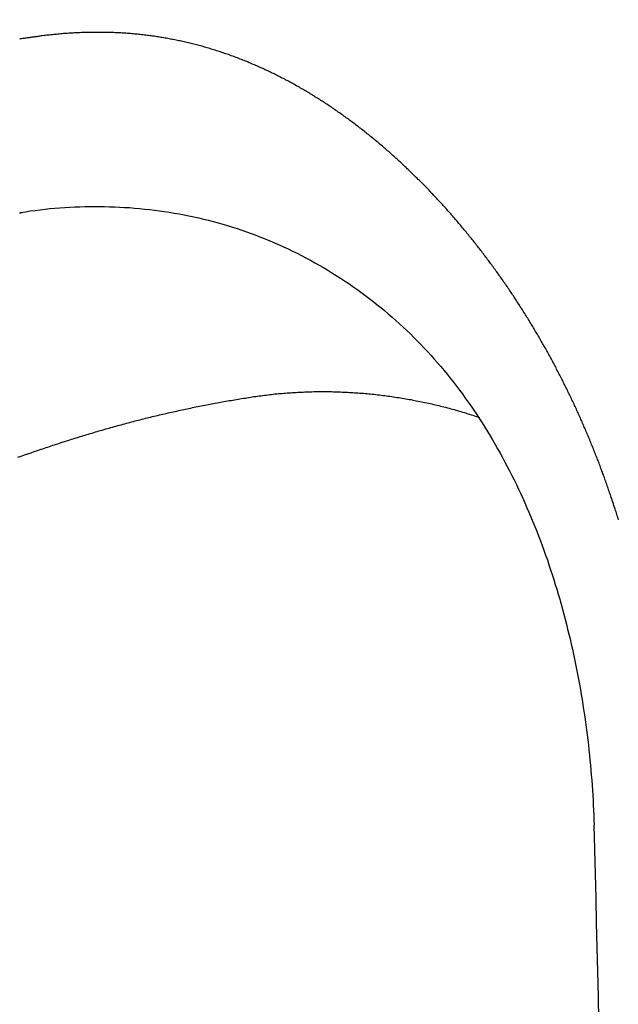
# Model space of a CAD drawing. Header units: millimetres. Extents: x -604189 to 881711, y -381903 to -7297.
# Tile 94 of 256: x -567346 to -567294, y -195985 to -195900. Entities that reach past the tile are written whole.
import ezdxf

# ---------------------------------------------------------------- set-up
doc = ezdxf.new("R2010")
doc.units = ezdxf.units.MM
doc.header["$LTSCALE"] = 100
doc.layers.add('OPIS', color=7, linetype='Continuous')
pattern_1 = [(45, (-296350.26, 111503), (-334.51454, 334.51454), []), (135, (-296350.26, 111503), (-334.51454, -334.51454), [])]

msp = doc.modelspace()

# ---------------------------------------------------------------- hatches: boundary and pattern name
at = {"layer": 'OPIS', "linetype": 'ByBlock', "lineweight": 13}
h = msp.add_hatch(dxfattribs=at)
h.set_pattern_fill('ANSI37', color=0, scale=149)
h.set_pattern_definition(pattern_1)
h.paths.add_polyline_path([(-565846.628, -200148.37), (-566196.825, -200149.347), (-566196.825, -200157.448), (-566296.825, -200157.448), (-566296.825, -200149.626), (-566746.825, -200150.882), (-566746.825, -201168.329, -0.414214), (-566403.888, -201511.266, -1), (-567089.762, -201511.266, -0.414214), (-566746.825, -201168.329), (-566746.825, -200936.871, -0.267949), (-567196.825, -200157.448), (-567296.825, -200157.448), (-567296.825, -200152.416), (-567606.815, -200153.281), (-567606.815, -201603.287), (-567556.815, -201603.147), (-567556.815, -205257.445), (-565846.45, -205257.445)])
h.paths.add_polyline_path([(-551636.825, -198396.286), (-576656.825, -198407.448), (-576656.825, -193157.448), (-579836.825, -193157.448), (-579836.825, -200437.448), (-570846.818, -200437.448), (-570846.818, -200053.169), (-551636.825, -200037.448)])
h.paths.add_polyline_path([(-566819.49, -205014.115), (-566583.775, -205014.115), (-566583.775, -204789.115), (-566819.49, -204789.115)], flags=24)
h.paths.add_polyline_path([(-566959.314, -200828.748), (-566427.171, -200828.748), (-566427.171, -200603.748), (-566959.314, -200603.748)], flags=24)
h.paths.add_polyline_path([(-566792.033, -202497.855), (-566276.912, -202497.855), (-566276.912, -202398.515), (-566792.033, -202398.515)], flags=24)
h.paths.add_polyline_path([(-566791.958, -202387.855), (-565854.55, -202387.855), (-565854.55, -202288.515), (-566791.958, -202288.515)], flags=24)
h.paths.add_polyline_path([(-567194.021, -202505.333), (-566857.345, -202505.333), (-566857.345, -202389.949), (-567194.021, -202389.949)], flags=24)
h.paths.add_polyline_path([(-567153.366, -202393.592), (-566996.4, -202393.592), (-566996.4, -202295.562), (-567153.366, -202295.562)], flags=24)
h.paths.add_polyline_path([(-566516.508, -200627.503), (-566516.508, -200287.803), (-566964.285, -200287.803), (-566964.285, -200627.503)], flags=24)
at = {"layer": 'OPIS', "linetype": 'ByBlock', "lineweight": 9}
h = msp.add_hatch(dxfattribs=at)
h.set_pattern_fill('ANSI37', color=0, scale=149)
h.set_pattern_definition(pattern_1)
edge = h.paths.add_edge_path()
edge.add_line((-551636.825, -193157.448), (-552906.825, -193157.448))
edge.add_line((-552906.825, -193157.448), (-552906.825, -193187.448))
edge.add_line((-552906.825, -193187.448), (-554281.473, -193187.448))
edge.add_line((-554281.473, -193187.448), (-554281.473, -193407.448))
edge.add_line((-554281.473, -193407.448), (-554641.473, -193407.448))
edge.add_line((-554641.473, -193407.448), (-554891.821, -193407.448))
edge.add_line((-554891.821, -193407.448), (-555251.821, -193407.448))
edge.add_line((-555251.821, -193407.448), (-555252.169, -193157.448))
edge.add_line((-555252.169, -193157.448), (-555156.825, -193407.448))
edge.add_line((-555156.825, -193407.448), (-555156.825, -196074.426))
edge.add_line((-555156.825, -196074.426), (-555036.825, -196074.426))
edge.add_line((-555036.825, -196074.426), (-555036.825, -196674.426))
edge.add_line((-555036.825, -196674.426), (-555036.825, -197274.426))
edge.add_line((-555036.825, -197274.426), (-555636.825, -197274.426))
edge.add_line((-555636.825, -197274.426), (-555636.825, -198296.526))
edge.add_line((-555636.825, -198296.526), (-555036.825, -198294.851))
edge.add_line((-555036.825, -198294.851), (-555036.825, -198287.448))
edge.add_line((-555036.825, -198287.448), (-554936.825, -198287.448))
edge.add_line((-554936.825, -198287.448), (-554936.825, -198294.572))
edge.add_line((-554936.825, -198294.572), (-554486.825, -198293.317))
edge.add_line((-554486.825, -198293.317), (-554486.825, -198292.448))
edge.add_line((-554486.825, -198292.448), (-554486.825, -197276.567))
edge.add_arc((-554486.825, -196933.63), 342.937, 180, 270, ccw=False)
edge.add_arc((-554486.825, -196933.63), 342.937, 0, 180, ccw=False)
edge.add_arc((-554486.825, -196933.63), 342.937, -90, 0, ccw=False)
edge.add_line((-554486.825, -197276.567), (-554486.825, -197508.025))
edge.add_arc((-554936.825, -198287.448), 900, 0, 60, ccw=False)
edge.add_line((-554036.825, -198287.448), (-553936.825, -198287.448))
edge.add_line((-553936.825, -198287.448), (-553936.825, -198291.782))
edge.add_line((-553936.825, -198291.782), (-551636.825, -198285.364))
edge.add_line((-551636.825, -198285.364), (-551636.825, -193157.448))
edge = h.paths.add_edge_path(flags=17)
edge.add_arc((-555292.825, -194555.644), 64, 0, 360)
edge = h.paths.add_edge_path(flags=17)
edge.add_arc((-555292.825, -194795.644), 64, 0, 360)
edge = h.paths.add_edge_path(flags=17)
edge.add_arc((-555532.825, -194555.644), 64, 0, 360)
edge = h.paths.add_edge_path(flags=17)
edge.add_arc((-555532.825, -194795.644), 64, 0, 360)
edge = h.paths.add_edge_path(flags=16)
edge.add_arc((-555445.578, -195632.918), 122.24, 0, 360)
edge = h.paths.add_edge_path(flags=17)
edge.add_arc((-555444.953, -195755.157), 131.84, -179.70702, 0.29298, ccw=False)
edge.add_line((-555576.791, -195755.831), (-555577.416, -195633.592))
edge.add_arc((-555445.578, -195632.918), 131.84, 0.29298, 180.29298, ccw=False)
edge.add_line((-555313.74, -195632.244), (-555313.115, -195754.483))
edge = h.paths.add_edge_path(flags=16)
edge.add_line((-555354.602, -195832.663), (-555410.524, -195781.149))
edge.add_arc((-555444.236, -195895.315), 119.04, 73.54834, 77.25266)
edge.add_line((-555417.97, -195779.209), (-555400.458, -195791.093))
edge.add_arc((-555397.928, -195789.134), 3.2, 66.43696, 217.76376, ccw=False)
edge.add_arc((-555444.236, -195895.315), 119.04, 62.83618, 66.43696, ccw=False)
edge.add_line((-555389.89, -195789.404), (-555332.197, -195793.322))
edge.add_arc((-555444.953, -195755.157), 119.04, 319.37612, 341.30015, ccw=False)
edge = h.paths.add_edge_path(flags=0)
edge.add_arc((-555445.157, -195715.335), 16, 0, 360)
edge = h.paths.add_edge_path(flags=16)
edge.add_line((-555494.828, -195789.588), (-555556.499, -195794.41))
edge.add_arc((-555553.516, -195795.567), 3.2, 158.78891, 200.41697)
edge.add_arc((-555444.953, -195755.157), 119.04, 200.41697, 219.83636)
edge.add_arc((-555533.904, -195829.364), 3.2, 219.83636, 346.99268)
edge.add_line((-555530.786, -195830.084), (-555488.51, -195790.333))
edge.add_arc((-555491.628, -195789.613), 3.2, 346.99268, 539.55295)
edge = h.paths.add_edge_path(flags=16)
edge.add_arc((-555444.953, -195755.157), 119.04, 258.76397, 281.82198, ccw=False)
edge.add_line((-555468.148, -195871.915), (-555480.159, -195865.083))
edge.add_arc((-555483.299, -195864.466), 3.2, 250.66903, 348.88144, ccw=False)
edge.add_arc((-555444.953, -195755.157), 119.04, 229.64312, 250.66903, ccw=False)
edge.add_line((-555522.037, -195845.868), (-555468.703, -195779.633))
edge.add_arc((-555459.182, -195767.571), 15.366, -52.98283, 231.71657, ccw=False)
edge.add_arc((-555446.749, -195779.502), 3.2, 91.24277, 186.07434, ccw=False)
edge.add_arc((-555444.236, -195895.315), 119.04, 88.11241, 91.24277, ccw=False)
edge.add_line((-555440.315, -195776.34), (-555420.565, -195871.672))
h.paths.add_polyline_path([(-554267.155, -198153.982), (-554267.155, -197814.282), (-554714.931, -197814.282), (-554714.931, -198153.982)], flags=17)
h.paths.add_polyline_path([(-553792.63, -195548.14), (-553277.509, -195548.14), (-553277.509, -195448.8), (-553792.63, -195448.8)], flags=16)
h.paths.add_polyline_path([(-553792.555, -195438.14), (-553058.934, -195438.14), (-553058.934, -195338.8), (-553792.555, -195338.8)], flags=16)
h.paths.add_polyline_path([(-554194.618, -195555.618), (-553808.217, -195555.618), (-553808.217, -195440.235), (-554194.618, -195440.235)], flags=16)
h.paths.add_polyline_path([(-554153.974, -195443.932), (-553947.262, -195443.932), (-553947.262, -195345.836), (-554153.974, -195345.836)], flags=16)
h.paths.add_polyline_path([(-554256.508, -198153.982), (-554256.508, -197814.282), (-554704.285, -197814.282), (-554704.285, -198153.982)], flags=17)
h.paths.add_polyline_path([(-569496.825, -196631.63), (-571696.825, -196631.63), (-571696.825, -198287.448), (-569496.825, -198287.448)])
h.paths.add_polyline_path([(-567176.825, -196631.63), (-569376.825, -196631.63), (-569376.825, -198287.448), (-567176.825, -198287.448)])
h.paths.add_polyline_path([(-569376.825, -196535.63), (-567176.825, -196535.63), (-567176.825, -193157.448), (-569376.825, -193157.448)])
edge = h.paths.add_edge_path()
edge.add_arc((-571534.473, -195440.24), 50, 180, 270.00224)
edge.add_line((-571534.471, -195490.24), (-571329.472, -195490.239))
edge.add_arc((-571329.473, -195440.239), 50, 270.00087, 360)
edge.add_line((-571279.473, -195440.239), (-571279.473, -194996.239))
edge.add_arc((-571329.473, -194996.239), 50, 0, 90.00043)
edge.add_line((-571329.474, -194946.239), (-571534.474, -194946.24))
edge.add_arc((-571534.473, -194996.24), 50, 90.00087, 180)
edge.add_line((-571584.473, -194996.24), (-571584.473, -195440.24))
h.paths.add_polyline_path([(-571696.825, -196535.63), (-569496.825, -196535.63), (-569496.825, -193157.448), (-571696.825, -193157.448)])
edge = h.paths.add_edge_path()
edge.add_arc((-571945.684, -193388.705), 50, 0, 90.00043)
edge.add_line((-571945.684, -193338.705), (-572150.684, -193338.707))
edge.add_arc((-572150.684, -193388.707), 50, 90.00087, 180)
edge.add_line((-572200.684, -193388.707), (-572200.684, -193832.707))
edge.add_arc((-572150.684, -193832.707), 50, 180, 270.00224)
edge.add_line((-572150.682, -193882.707), (-571945.683, -193882.705))
edge.add_arc((-571945.684, -193832.705), 50, 270.00087, 360)
edge.add_line((-571895.684, -193832.705), (-571895.684, -193388.705))
h.paths.add_polyline_path([(-571816.825, -198287.448), (-571816.825, -193157.448), (-573216.825, -193157.448), (-573216.825, -198287.448)])

# ---------------------------------------------------------------- linework, layer by layer
at = {"color": 0, "linetype": 'ByBlock'}
msp.add_lwpolyline([(-567295.481, -196037.244, 0.00723), (-567296.458, -195969.638)], format="xyb", dxfattribs=at)
at = {"color": 0}
for points in [[(-567344.129, -195901.558, 0), (-567344.211, -195901.568, 0), (-567344.293, -195901.578, 0), (-567344.374, -195901.598, 0), (-567344.456, -195901.608, 0), (-567344.538, -195901.618, 0), (-567344.619, -195901.628, 0), (-567344.701, -195901.638, 0), (-567344.783, -195901.648, 0), (-567344.864, -195901.658, 0), (-567344.946, -195901.668, 0), (-567345.028, -195901.688, 0), (-567345.109, -195901.698, 0), (-567345.191, -195901.708, 0), (-567345.273, -195901.718, 0), (-567345.354, -195901.728, 0), (-567345.436, -195901.738, 0), (-567345.517, -195901.758, 0), (-567345.599, -195901.768, 0), (-567345.681, -195901.778, 0), (-567345.762, -195901.788, 0), (-567345.844, -195901.798, 0), (-567345.925, -195901.808, 0), (-567346.007, -195901.828, 0)], [(-567294.345, -195943.318, 0), (-567294.38, -195943.198, 0), (-567294.416, -195943.088, 0), (-567294.452, -195942.968, 0), (-567294.488, -195942.858, 0), (-567294.524, -195942.738, 0), (-567294.56, -195942.628, 0), (-567294.597, -195942.508, 0), (-567294.633, -195942.398, 0), (-567294.67, -195942.288, 0), (-567294.707, -195942.168, 0), (-567294.744, -195942.058, 0), (-567294.782, -195941.938, 0), (-567294.819, -195941.828, 0), (-567294.857, -195941.708, 0), (-567294.895, -195941.598, 0), (-567294.933, -195941.478, 0), (-567294.971, -195941.368, 0), (-567295.009, -195941.258, 0), (-567295.048, -195941.138, 0), (-567295.087, -195941.028, 0), (-567295.126, -195940.908, 0), (-567295.165, -195940.798, 0), (-567295.204, -195940.688, 0), (-567295.243, -195940.568, 0), (-567295.283, -195940.458, 0), (-567295.323, -195940.348, 0), (-567295.363, -195940.228, 0), (-567295.403, -195940.118, 0), (-567295.443, -195940.008, 0), (-567295.484, -195939.888, 0), (-567295.524, -195939.778, 0), (-567295.565, -195939.668, 0), (-567295.606, -195939.548, 0), (-567295.648, -195939.438, 0), (-567295.689, -195939.328, 0), (-567295.73, -195939.208, 0), (-567295.772, -195939.098, 0), (-567295.814, -195938.988, 0), (-567295.856, -195938.878, 0), (-567295.898, -195938.758, 0), (-567295.941, -195938.648, 0), (-567295.983, -195938.538, 0), (-567296.026, -195938.418, 0), (-567296.069, -195938.308, 0), (-567296.112, -195938.198, 0), (-567296.156, -195938.088, 0), (-567296.199, -195937.978, 0), (-567296.243, -195937.858, 0), (-567296.287, -195937.748, 0), (-567296.331, -195937.638, 0), (-567296.375, -195937.528, 0), (-567296.419, -195937.418, 0), (-567296.464, -195937.298, 0), (-567296.508, -195937.188, 0), (-567296.553, -195937.078, 0), (-567296.598, -195936.968, 0), (-567296.643, -195936.858, 0), (-567296.689, -195936.748, 0), (-567296.734, -195936.628, 0), (-567296.78, -195936.518, 0), (-567296.826, -195936.408, 0), (-567296.872, -195936.298, 0), (-567296.918, -195936.188, 0), (-567296.965, -195936.078, 0), (-567297.012, -195935.968, 0), (-567297.058, -195935.858, 0), (-567297.105, -195935.748, 0), (-567297.153, -195935.628, 0), (-567297.2, -195935.518, 0), (-567297.247, -195935.408, 0), (-567297.295, -195935.298, 0), (-567297.343, -195935.188, 0), (-567297.391, -195935.078, 0), (-567297.439, -195934.968, 0), (-567297.488, -195934.858, 0), (-567297.536, -195934.748, 0), (-567297.585, -195934.638, 0), (-567297.634, -195934.528, 0), (-567297.683, -195934.418, 0), (-567297.732, -195934.308, 0), (-567297.782, -195934.198, 0), (-567297.831, -195934.088, 0), (-567297.881, -195933.978, 0), (-567297.931, -195933.868, 0), (-567297.981, -195933.758, 0), (-567298.031, -195933.648, 0), (-567298.082, -195933.538, 0), (-567298.133, -195933.438, 0), (-567298.183, -195933.328, 0), (-567298.234, -195933.218, 0), (-567298.286, -195933.108, 0), (-567298.337, -195932.998, 0), (-567298.389, -195932.888, 0), (-567298.44, -195932.778, 0), (-567298.492, -195932.668, 0), (-567298.544, -195932.558, 0), (-567298.597, -195932.458, 0), (-567298.649, -195932.348, 0), (-567298.702, -195932.238, 0), (-567298.754, -195932.128, 0), (-567298.807, -195932.018, 0), (-567298.86, -195931.918, 0), (-567298.914, -195931.808, 0), (-567298.967, -195931.698, 0), (-567299.021, -195931.588, 0), (-567299.075, -195931.478, 0), (-567299.129, -195931.378, 0), (-567299.183, -195931.268, 0), (-567299.237, -195931.158, 0), (-567299.292, -195931.048, 0), (-567299.347, -195930.948, 0), (-567299.401, -195930.838, 0), (-567299.456, -195930.728, 0), (-567299.512, -195930.628, 0), (-567299.567, -195930.518, 0), (-567299.623, -195930.408, 0), (-567299.679, -195930.308, 0), (-567299.734, -195930.198, 0), (-567299.791, -195930.088, 0), (-567299.847, -195929.988, 0), (-567299.903, -195929.878, 0), (-567299.96, -195929.768, 0), (-567300.017, -195929.668, 0), (-567300.074, -195929.558, 0), (-567300.131, -195929.458, 0), (-567300.188, -195929.348, 0), (-567300.246, -195929.238, 0), (-567300.304, -195929.138, 0), (-567300.361, -195929.028, 0), (-567300.42, -195928.928, 0), (-567300.478, -195928.818, 0), (-567300.536, -195928.718, 0), (-567300.595, -195928.608, 0), (-567300.653, -195928.508, 0), (-567300.712, -195928.398, 0), (-567300.771, -195928.298, 0), (-567300.831, -195928.188, 0), (-567300.89, -195928.088, 0), (-567300.95, -195927.978, 0), (-567301.01, -195927.878, 0), (-567301.07, -195927.768, 0), (-567301.13, -195927.668, 0), (-567301.19, -195927.558, 0), (-567301.251, -195927.458, 0), (-567301.311, -195927.358, 0), (-567301.372, -195927.248, 0), (-567301.433, -195927.148, 0), (-567301.494, -195927.048, 0), (-567301.556, -195926.938, 0), (-567301.617, -195926.838, 0), (-567301.679, -195926.738, 0), (-567301.741, -195926.628, 0), (-567301.803, -195926.528, 0), (-567301.865, -195926.428, 0), (-567301.928, -195926.318, 0), (-567301.99, -195926.218, 0), (-567302.053, -195926.118, 0), (-567302.116, -195926.008, 0), (-567302.179, -195925.908, 0), (-567302.242, -195925.808, 0), (-567302.306, -195925.708, 0), (-567302.37, -195925.608, 0), (-567302.433, -195925.498, 0), (-567302.497, -195925.398, 0), (-567302.562, -195925.298, 0), (-567302.626, -195925.198, 0), (-567302.69, -195925.098, 0), (-567302.755, -195924.998, 0), (-567302.82, -195924.888, 0), (-567302.885, -195924.788, 0), (-567302.95, -195924.688, 0), (-567303.016, -195924.588, 0), (-567303.081, -195924.488, 0), (-567303.147, -195924.388, 0), (-567303.213, -195924.288, 0), (-567303.279, -195924.188, 0), (-567303.345, -195924.088, 0), (-567303.412, -195923.988, 0), (-567303.478, -195923.888, 0), (-567303.545, -195923.788, 0), (-567303.612, -195923.688, 0), (-567303.679, -195923.588, 0), (-567303.747, -195923.488, 0), (-567303.814, -195923.388, 0), (-567303.882, -195923.288, 0), (-567303.95, -195923.188, 0), (-567304.018, -195923.088, 0), (-567304.086, -195922.988, 0), (-567304.154, -195922.888, 0), (-567304.223, -195922.788, 0), (-567304.292, -195922.688, 0), (-567304.361, -195922.588, 0), (-567304.43, -195922.498, 0), (-567304.499, -195922.398, 0), (-567304.568, -195922.298, 0), (-567304.638, -195922.198, 0), (-567304.708, -195922.098, 0), (-567304.778, -195921.998, 0), (-567304.848, -195921.908, 0), (-567304.918, -195921.808, 0), (-567304.989, -195921.708, 0), (-567305.059, -195921.608, 0), (-567305.13, -195921.518, 0), (-567305.201, -195921.418, 0), (-567305.272, -195921.318, 0), (-567305.344, -195921.228, 0), (-567305.415, -195921.128, 0), (-567305.487, -195921.028, 0), (-567305.559, -195920.938, 0), (-567305.631, -195920.838, 0), (-567305.703, -195920.738, 0), (-567305.776, -195920.648, 0), (-567305.848, -195920.548, 0), (-567305.921, -195920.458, 0), (-567305.994, -195920.358, 0), (-567306.067, -195920.258, 0), (-567306.14, -195920.168, 0), (-567306.214, -195920.068, 0), (-567306.287, -195919.978, 0), (-567306.361, -195919.878, 0), (-567306.435, -195919.788, 0), (-567306.509, -195919.688, 0), (-567306.584, -195919.598, 0), (-567306.658, -195919.498, 0), (-567306.733, -195919.408, 0), (-567306.808, -195919.308, 0), (-567306.883, -195919.218, 0), (-567306.958, -195919.128, 0), (-567307.033, -195919.028, 0), (-567307.109, -195918.938, 0), (-567307.185, -195918.848, 0), (-567307.261, -195918.748, 0), (-567307.337, -195918.658, 0), (-567307.413, -195918.568, 0), (-567307.489, -195918.468, 0), (-567307.566, -195918.378, 0), (-567307.643, -195918.288, 0), (-567307.72, -195918.188, 0), (-567307.797, -195918.098, 0), (-567307.874, -195918.008, 0), (-567307.951, -195917.918, 0), (-567308.029, -195917.828, 0), (-567308.107, -195917.728, 0), (-567308.185, -195917.638, 0), (-567308.263, -195917.548, 0), (-567308.341, -195917.458, 0), (-567308.42, -195917.368, 0), (-567308.499, -195917.278, 0), (-567308.577, -195917.188, 0), (-567308.656, -195917.088, 0), (-567308.736, -195916.998, 0), (-567308.815, -195916.908, 0), (-567308.894, -195916.818, 0), (-567308.974, -195916.728, 0), (-567309.054, -195916.638, 0), (-567309.134, -195916.548, 0), (-567309.214, -195916.458, 0), (-567309.295, -195916.368, 0), (-567309.375, -195916.278, 0), (-567309.456, -195916.188, 0), (-567309.537, -195916.108, 0), (-567309.618, -195916.018, 0), (-567309.699, -195915.928, 0), (-567309.78, -195915.838, 0), (-567309.862, -195915.748, 0), (-567309.944, -195915.658, 0), (-567310.026, -195915.568, 0), (-567310.108, -195915.488, 0), (-567310.19, -195915.398, 0), (-567310.273, -195915.308, 0), (-567310.355, -195915.218, 0), (-567310.438, -195915.138, 0), (-567310.521, -195915.048, 0), (-567310.604, -195914.958, 0), (-567310.687, -195914.868, 0), (-567310.771, -195914.788, 0), (-567310.855, -195914.698, 0), (-567310.938, -195914.608, 0), (-567311.022, -195914.528, 0), (-567311.107, -195914.438, 0), (-567311.191, -195914.358, 0), (-567311.276, -195914.268, 0), (-567311.36, -195914.178, 0), (-567311.445, -195914.098, 0), (-567311.53, -195914.008, 0), (-567311.616, -195913.928, 0), (-567311.701, -195913.838, 0), (-567311.787, -195913.758, 0), (-567311.872, -195913.678, 0), (-567311.958, -195913.588, 0), (-567312.044, -195913.508, 0), (-567312.131, -195913.418, 0), (-567312.217, -195913.338, 0), (-567312.304, -195913.258, 0), (-567312.391, -195913.168, 0), (-567312.478, -195913.088, 0), (-567312.565, -195913.008, 0), (-567312.652, -195912.918, 0), (-567312.74, -195912.838, 0), (-567312.827, -195912.758, 0), (-567312.915, -195912.678, 0), (-567313.003, -195912.588, 0), (-567313.092, -195912.508, 0), (-567313.18, -195912.428, 0), (-567313.269, -195912.348, 0), (-567313.358, -195912.268, 0), (-567313.447, -195912.188, 0), (-567313.536, -195912.108, 0), (-567313.625, -195912.018, 0), (-567313.714, -195911.938, 0), (-567313.804, -195911.858, 0), (-567313.894, -195911.778, 0), (-567313.984, -195911.698, 0), (-567314.074, -195911.618, 0), (-567314.165, -195911.538, 0), (-567314.255, -195911.458, 0), (-567314.346, -195911.388, 0), (-567314.437, -195911.308, 0), (-567314.528, -195911.228, 0), (-567314.619, -195911.148, 0), (-567314.711, -195911.068, 0), (-567314.802, -195910.988, 0), (-567314.894, -195910.908, 0), (-567314.986, -195910.838, 0), (-567315.078, -195910.758, 0), (-567315.171, -195910.678, 0), (-567315.263, -195910.608, 0), (-567315.356, -195910.528, 0), (-567315.449, -195910.448, 0), (-567315.542, -195910.378, 0), (-567315.635, -195910.298, 0), (-567315.728, -195910.218, 0), (-567315.822, -195910.148, 0), (-567315.916, -195910.068, 0), (-567316.01, -195909.998, 0), (-567316.104, -195909.918, 0), (-567316.198, -195909.848, 0), (-567316.292, -195909.768, 0), (-567316.387, -195909.698, 0), (-567316.482, -195909.618, 0), (-567316.577, -195909.548, 0), (-567316.672, -195909.478, 0), (-567316.767, -195909.398, 0), (-567316.863, -195909.328, 0), (-567316.959, -195909.258, 0), (-567317.055, -195909.178, 0), (-567317.151, -195909.108, 0), (-567317.247, -195909.038, 0), (-567317.343, -195908.968, 0), (-567317.44, -195908.898, 0), (-567317.537, -195908.818, 0), (-567317.634, -195908.748, 0), (-567317.731, -195908.678, 0), (-567317.828, -195908.608, 0), (-567317.926, -195908.538, 0), (-567318.023, -195908.468, 0), (-567318.121, -195908.398, 0), (-567318.219, -195908.328, 0), (-567318.317, -195908.258, 0), (-567318.416, -195908.188, 0), (-567318.514, -195908.118, 0), (-567318.613, -195908.048, 0), (-567318.712, -195907.978, 0), (-567318.811, -195907.918, 0), (-567318.91, -195907.848, 0), (-567319.01, -195907.778, 0), (-567319.109, -195907.708, 0), (-567319.209, -195907.648, 0), (-567319.309, -195907.578, 0), (-567319.409, -195907.508, 0), (-567319.51, -195907.448, 0), (-567319.61, -195907.378, 0), (-567319.711, -195907.308, 0), (-567319.812, -195907.248, 0), (-567319.913, -195907.178, 0), (-567320.014, -195907.118, 0), (-567320.116, -195907.048, 0), (-567320.218, -195906.988, 0), (-567320.319, -195906.918, 0), (-567320.421, -195906.858, 0), (-567320.524, -195906.798, 0), (-567320.626, -195906.728, 0), (-567320.729, -195906.668, 0), (-567320.831, -195906.608, 0), (-567320.934, -195906.538, 0), (-567321.038, -195906.478, 0), (-567321.141, -195906.418, 0), (-567321.244, -195906.358, 0), (-567321.348, -195906.298, 0), (-567321.452, -195906.238, 0), (-567321.556, -195906.178, 0), (-567321.66, -195906.108, 0), (-567321.764, -195906.048, 0), (-567321.869, -195905.988, 0), (-567321.974, -195905.928, 0), (-567322.079, -195905.878, 0), (-567322.184, -195905.818, 0), (-567322.289, -195905.758, 0), (-567322.394, -195905.698, 0), (-567322.5, -195905.638, 0), (-567322.606, -195905.578, 0), (-567322.712, -195905.528, 0), (-567322.818, -195905.468, 0), (-567322.924, -195905.408, 0), (-567323.03, -195905.358, 0), (-567323.137, -195905.298, 0), (-567323.244, -195905.238, 0), (-567323.351, -195905.188, 0), (-567323.458, -195905.128, 0), (-567323.565, -195905.078, 0), (-567323.673, -195905.018, 0), (-567323.78, -195904.968, 0), (-567323.888, -195904.918, 0), (-567323.996, -195904.858, 0), (-567324.104, -195904.808, 0), (-567324.212, -195904.758, 0), (-567324.321, -195904.698, 0), (-567324.429, -195904.648, 0), (-567324.538, -195904.598, 0), (-567324.647, -195904.548, 0), (-567324.756, -195904.498, 0), (-567324.865, -195904.448, 0), (-567324.975, -195904.398, 0), (-567325.084, -195904.348, 0), (-567325.194, -195904.298, 0), (-567325.304, -195904.248, 0), (-567325.414, -195904.198, 0), (-567325.524, -195904.148, 0), (-567325.634, -195904.098, 0), (-567325.745, -195904.048, 0), (-567325.855, -195904.008, 0), (-567325.966, -195903.958, 0), (-567326.077, -195903.908, 0), (-567326.188, -195903.868, 0), (-567326.299, -195903.818, 0), (-567326.411, -195903.768, 0), (-567326.522, -195903.728, 0), (-567326.634, -195903.678, 0), (-567326.746, -195903.638, 0), (-567326.858, -195903.588, 0), (-567326.97, -195903.548, 0), (-567327.082, -195903.508, 0), (-567327.194, -195903.458, 0), (-567327.307, -195903.418, 0), (-567327.42, -195903.378, 0), (-567327.532, -195903.338, 0), (-567327.645, -195903.298, 0), (-567327.758, -195903.258, 0), (-567327.872, -195903.208, 0), (-567327.985, -195903.168, 0), (-567328.099, -195903.128, 0), (-567328.212, -195903.088, 0), (-567328.326, -195903.058, 0), (-567328.44, -195903.018, 0), (-567328.554, -195902.978, 0), (-567328.668, -195902.938, 0), (-567328.783, -195902.898, 0), (-567328.897, -195902.868, 0), (-567329.012, -195902.828, 0), (-567329.127, -195902.788, 0), (-567329.241, -195902.758, 0), (-567329.356, -195902.718, 0), (-567329.472, -195902.688, 0), (-567329.587, -195902.648, 0), (-567329.702, -195902.618, 0), (-567329.818, -195902.578, 0), (-567329.933, -195902.548, 0), (-567330.049, -195902.518, 0), (-567330.165, -195902.478, 0), (-567330.281, -195902.448, 0), (-567330.397, -195902.418, 0), (-567330.513, -195902.388, 0), (-567330.63, -195902.358, 0), (-567330.746, -195902.328, 0), (-567330.863, -195902.298, 0), (-567330.979, -195902.268, 0), (-567331.096, -195902.238, 0), (-567331.213, -195902.208, 0), (-567331.33, -195902.178, 0), (-567331.447, -195902.148, 0), (-567331.564, -195902.118, 0), (-567331.682, -195902.098, 0), (-567331.799, -195902.068, 0), (-567331.917, -195902.038, 0), (-567332.034, -195902.018, 0), (-567332.152, -195901.988, 0), (-567332.27, -195901.968, 0), (-567332.388, -195901.938, 0), (-567332.506, -195901.918, 0), (-567332.624, -195901.888, 0), (-567332.742, -195901.868, 0), (-567332.86, -195901.848, 0), (-567332.979, -195901.828, 0), (-567333.097, -195901.798, 0), (-567333.216, -195901.778, 0), (-567333.334, -195901.758, 0), (-567333.453, -195901.738, 0), (-567333.571, -195901.718, 0), (-567333.69, -195901.698, 0), (-567333.809, -195901.678, 0), (-567333.928, -195901.658, 0), (-567334.047, -195901.638, 0), (-567334.166, -195901.618, 0), (-567334.285, -195901.608, 0), (-567334.404, -195901.588, 0), (-567334.524, -195901.568, 0), (-567334.643, -195901.558, 0), (-567334.762, -195901.538, 0), (-567334.882, -195901.518, 0), (-567335.001, -195901.508, 0), (-567335.121, -195901.488, 0), (-567335.24, -195901.478, 0), (-567335.36, -195901.468, 0), (-567335.48, -195901.448, 0), (-567335.6, -195901.438, 0), (-567335.719, -195901.428, 0), (-567335.839, -195901.408, 0), (-567335.959, -195901.398, 0), (-567336.079, -195901.388, 0), (-567336.199, -195901.378, 0), (-567336.319, -195901.368, 0), (-567336.439, -195901.358, 0), (-567336.559, -195901.348, 0), (-567336.679, -195901.338, 0), (-567336.799, -195901.328, 0), (-567336.919, -195901.318, 0), (-567337.039, -195901.318, 0), (-567337.16, -195901.308, 0), (-567337.28, -195901.298, 0), (-567337.4, -195901.298, 0), (-567337.52, -195901.288, 0), (-567337.641, -195901.278, 0), (-567337.761, -195901.278, 0), (-567337.881, -195901.268, 0), (-567338.002, -195901.268, 0), (-567338.122, -195901.258, 0), (-567338.242, -195901.258, 0), (-567338.363, -195901.258, 0), (-567338.483, -195901.258, 0), (-567338.604, -195901.248, 0), (-567338.724, -195901.248, 0), (-567338.844, -195901.248, 0), (-567338.965, -195901.248, 0), (-567339.085, -195901.248, 0), (-567339.206, -195901.248, 0), (-567339.326, -195901.248, 0), (-567339.447, -195901.248, 0), (-567339.567, -195901.248, 0), (-567339.688, -195901.248, 0), (-567339.808, -195901.248, 0), (-567339.928, -195901.248, 0), (-567340.049, -195901.248, 0), (-567340.169, -195901.258, 0), (-567340.29, -195901.258, 0), (-567340.41, -195901.258, 0), (-567340.53, -195901.268, 0), (-567340.651, -195901.268, 0), (-567340.771, -195901.278, 0), (-567340.891, -195901.278, 0), (-567341.012, -195901.288, 0), (-567341.132, -195901.288, 0), (-567341.252, -195901.298, 0), (-567341.373, -195901.308, 0), (-567341.493, -195901.308, 0), (-567341.613, -195901.318, 0), (-567341.733, -195901.328, 0), (-567341.853, -195901.338, 0), (-567341.973, -195901.348, 0), (-567342.094, -195901.358, 0), (-567342.214, -195901.358, 0), (-567342.334, -195901.368, 0), (-567342.454, -195901.378, 0), (-567342.574, -195901.388, 0), (-567342.693, -195901.408, 0), (-567342.813, -195901.418, 0), (-567342.933, -195901.428, 0), (-567343.053, -195901.438, 0), (-567343.173, -195901.448, 0), (-567343.293, -195901.458, 0), (-567343.412, -195901.478, 0), (-567343.532, -195901.488, 0), (-567343.652, -195901.498, 0), (-567343.771, -195901.518, 0), (-567343.891, -195901.528, 0), (-567344.01, -195901.548, 0), (-567344.129, -195901.558, 0)], [(-567346.015, -195916.828, 0), (-567345.892, -195916.808, 0), (-567345.768, -195916.788, 0)], [(-567345.923, -195916.788, 0), (-567345.502, -195916.718, 0), (-567345.079, -195916.658, 0), (-567344.656, -195916.608, 0), (-567344.231, -195916.548, 0), (-567343.806, -195916.508, 0), (-567343.38, -195916.458, 0), (-567342.954, -195916.418, 0), (-567342.526, -195916.388, 0), (-567342.099, -195916.358, 0), (-567341.67, -195916.328, 0), (-567341.242, -195916.308, 0), (-567340.812, -195916.298, 0), (-567340.383, -195916.278, 0), (-567339.953, -195916.278, 0), (-567339.523, -195916.268, 0), (-567339.093, -195916.268, 0), (-567338.663, -195916.278, 0), (-567338.233, -195916.288, 0), (-567337.803, -195916.298, 0), (-567337.373, -195916.318, 0), (-567336.943, -195916.348, 0), (-567336.513, -195916.368, 0), (-567336.083, -195916.408, 0), (-567335.654, -195916.438, 0), (-567335.226, -195916.488, 0), (-567334.797, -195916.528, 0), (-567334.37, -195916.578, 0), (-567333.942, -195916.638, 0), (-567333.516, -195916.698, 0), (-567333.09, -195916.768, 0), (-567332.665, -195916.838, 0), (-567332.241, -195916.908, 0), (-567331.817, -195916.988, 0), (-567331.395, -195917.068, 0), (-567330.973, -195917.158, 0), (-567330.553, -195917.258, 0), (-567330.133, -195917.358, 0), (-567329.715, -195917.458, 0), (-567329.298, -195917.568, 0), (-567328.883, -195917.678, 0), (-567328.468, -195917.798, 0), (-567328.056, -195917.918, 0), (-567327.644, -195918.048, 0), (-567327.234, -195918.178, 0), (-567326.826, -195918.318, 0), (-567326.419, -195918.458, 0), (-567326.014, -195918.598, 0), (-567325.611, -195918.748, 0), (-567325.209, -195918.908, 0), (-567324.809, -195919.068, 0), (-567324.411, -195919.228, 0), (-567324.015, -195919.398, 0), (-567323.621, -195919.578, 0), (-567323.229, -195919.748, 0), (-567322.839, -195919.938, 0), (-567322.45, -195920.118, 0), (-567322.064, -195920.308, 0), (-567321.68, -195920.508, 0), (-567321.299, -195920.708, 0), (-567320.919, -195920.908, 0), (-567320.542, -195921.118, 0), (-567320.167, -195921.328, 0), (-567319.795, -195921.548, 0), (-567319.425, -195921.768, 0), (-567319.057, -195921.988, 0), (-567318.692, -195922.218, 0), (-567318.33, -195922.448, 0), (-567317.97, -195922.688, 0), (-567317.613, -195922.928, 0), (-567317.258, -195923.168, 0), (-567316.907, -195923.418, 0), (-567316.558, -195923.668, 0), (-567316.211, -195923.928, 0), (-567315.868, -195924.188, 0), (-567315.528, -195924.448, 0), (-567315.191, -195924.718, 0), (-567314.856, -195924.988, 0), (-567314.525, -195925.258, 0), (-567314.197, -195925.538, 0), (-567313.872, -195925.818, 0), (-567313.55, -195926.098, 0), (-567313.232, -195926.388, 0), (-567312.916, -195926.678, 0), (-567312.604, -195926.968, 0), (-567312.296, -195927.268, 0), (-567311.991, -195927.568, 0), (-567311.689, -195927.878, 0), (-567311.39, -195928.178, 0), (-567311.095, -195928.488, 0), (-567310.804, -195928.808, 0), (-567310.515, -195929.118, 0), (-567310.23, -195929.438, 0), (-567309.948, -195929.768, 0), (-567309.669, -195930.088, 0), (-567309.394, -195930.418, 0), (-567309.122, -195930.748, 0), (-567308.853, -195931.088, 0), (-567308.587, -195931.428, 0), (-567308.325, -195931.768, 0), (-567308.066, -195932.108, 0), (-567307.81, -195932.448, 0), (-567307.557, -195932.798, 0), (-567307.307, -195933.148, 0), (-567307.061, -195933.508, 0), (-567306.817, -195933.858, 0), (-567306.577, -195934.218, 0), (-567306.34, -195934.578, 0), (-567306.106, -195934.948, 0), (-567305.875, -195935.308, 0), (-567305.648, -195935.678, 0), (-567305.423, -195936.048, 0), (-567305.201, -195936.418, 0), (-567304.983, -195936.798, 0), (-567304.767, -195937.168, 0), (-567304.555, -195937.548, 0), (-567304.346, -195937.928, 0), (-567304.139, -195938.318, 0), (-567303.936, -195938.698, 0), (-567303.736, -195939.088, 0), (-567303.538, -195939.478, 0), (-567303.344, -195939.868, 0), (-567303.152, -195940.258, 0), (-567302.964, -195940.658, 0), (-567302.778, -195941.058, 0), (-567302.596, -195941.448, 0), (-567302.416, -195941.848, 0), (-567302.239, -195942.258, 0), (-567302.065, -195942.658, 0), (-567301.894, -195943.058, 0), (-567301.726, -195943.468, 0), (-567301.561, -195943.878, 0), (-567301.398, -195944.288, 0), (-567301.239, -195944.698, 0), (-567301.082, -195945.108, 0), (-567300.928, -195945.528, 0), (-567300.777, -195945.938, 0), (-567300.628, -195946.358, 0), (-567300.483, -195946.768, 0), (-567300.34, -195947.188, 0), (-567300.2, -195947.608, 0), (-567300.062, -195948.028, 0), (-567299.928, -195948.458, 0), (-567299.796, -195948.878, 0), (-567299.667, -195949.298, 0), (-567299.54, -195949.728, 0), (-567299.417, -195950.158, 0), (-567299.296, -195950.578, 0), (-567299.177, -195951.008, 0), (-567299.061, -195951.438, 0), (-567298.948, -195951.868, 0), (-567298.838, -195952.298, 0), (-567298.73, -195952.728, 0), (-567298.625, -195953.158, 0), (-567298.522, -195953.588, 0), (-567298.422, -195954.028, 0), (-567298.324, -195954.458, 0), (-567298.23, -195954.888, 0), (-567298.137, -195955.328, 0), (-567298.047, -195955.758, 0), (-567297.96, -195956.188, 0), (-567297.875, -195956.628, 0), (-567297.793, -195957.068, 0), (-567297.713, -195957.498, 0), (-567297.636, -195957.938, 0), (-567297.561, -195958.368, 0), (-567297.489, -195958.808, 0), (-567297.419, -195959.248, 0), (-567297.352, -195959.678, 0), (-567297.287, -195960.118, 0), (-567297.224, -195960.548, 0), (-567297.164, -195960.988, 0), (-567297.106, -195961.428, 0), (-567297.051, -195961.858, 0), (-567296.998, -195962.298, 0), (-567296.947, -195962.728, 0), (-567296.899, -195963.168, 0), (-567296.853, -195963.598, 0), (-567296.809, -195964.038, 0), (-567296.768, -195964.468, 0), (-567296.729, -195964.908, 0), (-567296.692, -195965.338, 0), (-567296.658, -195965.768, 0), (-567296.626, -195966.208, 0), (-567296.596, -195966.638, 0), (-567296.568, -195967.068, 0), (-567296.543, -195967.498, 0), (-567296.52, -195967.928, 0), (-567296.499, -195968.358, 0), (-567296.48, -195968.788, 0), (-567296.464, -195969.208, 0), (-567296.449, -195969.638, 0)], [(-567325.478, -195932.638, 0), (-567325.329, -195932.618, 0), (-567325.178, -195932.598, 0), (-567325.028, -195932.578, 0), (-567324.878, -195932.558, 0), (-567324.727, -195932.538, 0), (-567324.577, -195932.518, 0), (-567324.426, -195932.498, 0), (-567324.275, -195932.488, 0), (-567324.124, -195932.468, 0), (-567323.973, -195932.448, 0), (-567323.822, -195932.438, 0), (-567323.671, -195932.418, 0), (-567323.52, -195932.408, 0), (-567323.368, -195932.398, 0), (-567323.216, -195932.378, 0), (-567323.065, -195932.368, 0), (-567322.913, -195932.358, 0), (-567322.761, -195932.348, 0), (-567322.609, -195932.338, 0), (-567322.457, -195932.328, 0), (-567322.305, -195932.318, 0), (-567322.153, -195932.308, 0), (-567322, -195932.298, 0), (-567321.848, -195932.288, 0), (-567321.696, -195932.288, 0), (-567321.543, -195932.278, 0), (-567321.391, -195932.268, 0), (-567321.238, -195932.268, 0), (-567321.085, -195932.258, 0), (-567320.933, -195932.258, 0), (-567320.78, -195932.258, 0), (-567320.627, -195932.248, 0), (-567320.474, -195932.248, 0), (-567320.321, -195932.248, 0), (-567320.168, -195932.248, 0), (-567320.015, -195932.248, 0), (-567319.862, -195932.248, 0), (-567319.709, -195932.248, 0), (-567319.556, -195932.248, 0), (-567319.403, -195932.248, 0), (-567319.25, -195932.248, 0), (-567319.097, -195932.248, 0), (-567318.944, -195932.258, 0), (-567318.791, -195932.258, 0), (-567318.637, -195932.258, 0), (-567318.484, -195932.268, 0), (-567318.331, -195932.268, 0), (-567318.178, -195932.278, 0), (-567318.025, -195932.288, 0), (-567317.872, -195932.288, 0), (-567317.719, -195932.298, 0), (-567317.565, -195932.308, 0), (-567317.412, -195932.318, 0), (-567317.259, -195932.328, 0), (-567317.106, -195932.338, 0), (-567316.953, -195932.348, 0), (-567316.8, -195932.358, 0), (-567316.647, -195932.368, 0), (-567316.494, -195932.378, 0), (-567316.341, -195932.388, 0), (-567316.188, -195932.408, 0), (-567316.035, -195932.418, 0), (-567315.883, -195932.438, 0), (-567315.73, -195932.448, 0), (-567315.577, -195932.468, 0), (-567315.425, -195932.478, 0), (-567315.272, -195932.498, 0), (-567315.12, -195932.518, 0), (-567314.967, -195932.528, 0), (-567314.815, -195932.548, 0), (-567314.662, -195932.568, 0), (-567314.51, -195932.588, 0), (-567314.358, -195932.608, 0), (-567314.206, -195932.628, 0), (-567314.054, -195932.648, 0), (-567313.902, -195932.668, 0), (-567313.75, -195932.688, 0), (-567313.598, -195932.718, 0), (-567313.447, -195932.738, 0), (-567313.295, -195932.758, 0), (-567313.144, -195932.788, 0), (-567312.993, -195932.808, 0), (-567312.841, -195932.838, 0), (-567312.69, -195932.858, 0), (-567312.539, -195932.888, 0), (-567312.388, -195932.918, 0), (-567312.238, -195932.938, 0), (-567312.087, -195932.968, 0), (-567311.937, -195932.998, 0), (-567311.786, -195933.028, 0), (-567311.636, -195933.058, 0), (-567311.486, -195933.088, 0), (-567311.336, -195933.118, 0), (-567311.186, -195933.148, 0), (-567311.036, -195933.178, 0), (-567310.887, -195933.208, 0), (-567310.737, -195933.248, 0), (-567310.588, -195933.278, 0), (-567310.439, -195933.308, 0), (-567310.29, -195933.348, 0), (-567310.141, -195933.378, 0), (-567309.993, -195933.418, 0), (-567309.844, -195933.448, 0), (-567309.696, -195933.488, 0), (-567309.548, -195933.528, 0), (-567309.4, -195933.568, 0), (-567309.252, -195933.598, 0), (-567309.105, -195933.638, 0), (-567308.958, -195933.678, 0), (-567308.81, -195933.718, 0), (-567308.663, -195933.758, 0), (-567308.517, -195933.798, 0), (-567308.37, -195933.838, 0), (-567308.224, -195933.878, 0), (-567308.078, -195933.928, 0), (-567307.932, -195933.968, 0), (-567307.786, -195934.008, 0), (-567307.64, -195934.058, 0), (-567307.495, -195934.098, 0), (-567307.35, -195934.148, 0), (-567307.205, -195934.188, 0), (-567307.061, -195934.238, 0), (-567306.916, -195934.278, 0), (-567306.772, -195934.328, 0), (-567306.628, -195934.378, 0), (-567306.484, -195934.428, 0), (-567306.341, -195934.468, 0)], [(-567344.442, -195937.318, 0), (-567344.297, -195937.268, 0), (-567344.151, -195937.218, 0), (-567344.006, -195937.168, 0), (-567343.86, -195937.128, 0), (-567343.714, -195937.078, 0), (-567343.568, -195937.028, 0), (-567343.422, -195936.978, 0), (-567343.276, -195936.928, 0), (-567343.13, -195936.878, 0), (-567342.984, -195936.828, 0), (-567342.838, -195936.778, 0), (-567342.692, -195936.738, 0), (-567342.545, -195936.688, 0), (-567342.399, -195936.638, 0), (-567342.252, -195936.588, 0), (-567342.106, -195936.548, 0), (-567341.959, -195936.498, 0), (-567341.812, -195936.448, 0), (-567341.666, -195936.408, 0), (-567341.519, -195936.358, 0), (-567341.372, -195936.308, 0), (-567341.225, -195936.268, 0), (-567341.078, -195936.218, 0), (-567340.931, -195936.178, 0), (-567340.784, -195936.128, 0), (-567340.636, -195936.078, 0), (-567340.489, -195936.038, 0), (-567340.342, -195935.988, 0), (-567340.194, -195935.948, 0), (-567340.047, -195935.908, 0), (-567339.899, -195935.858, 0), (-567339.751, -195935.818, 0), (-567339.604, -195935.768, 0), (-567339.456, -195935.728, 0), (-567339.308, -195935.688, 0), (-567339.16, -195935.638, 0), (-567339.012, -195935.598, 0), (-567338.864, -195935.558, 0), (-567338.716, -195935.508, 0), (-567338.568, -195935.468, 0), (-567338.419, -195935.428, 0), (-567338.271, -195935.388, 0), (-567338.123, -195935.348, 0), (-567337.974, -195935.298, 0), (-567337.826, -195935.258, 0), (-567337.677, -195935.218, 0), (-567337.529, -195935.178, 0), (-567337.38, -195935.138, 0), (-567337.231, -195935.098, 0), (-567337.083, -195935.058, 0), (-567336.934, -195935.018, 0), (-567336.785, -195934.978, 0), (-567336.636, -195934.938, 0), (-567336.487, -195934.898, 0), (-567336.338, -195934.858, 0), (-567336.189, -195934.818, 0), (-567336.04, -195934.778, 0), (-567335.89, -195934.738, 0), (-567335.741, -195934.698, 0), (-567335.592, -195934.668, 0), (-567335.442, -195934.628, 0), (-567335.293, -195934.588, 0), (-567335.143, -195934.548, 0), (-567334.994, -195934.518, 0), (-567334.844, -195934.478, 0), (-567334.695, -195934.438, 0), (-567334.545, -195934.398, 0), (-567334.395, -195934.368, 0), (-567334.245, -195934.328, 0), (-567334.095, -195934.298, 0), (-567333.945, -195934.258, 0), (-567333.795, -195934.218, 0), (-567333.645, -195934.188, 0), (-567333.495, -195934.148, 0), (-567333.345, -195934.118, 0), (-567333.195, -195934.078, 0), (-567333.045, -195934.048, 0), (-567332.895, -195934.018, 0), (-567332.744, -195933.978, 0), (-567332.594, -195933.948, 0), (-567332.443, -195933.918, 0), (-567332.293, -195933.878, 0), (-567332.142, -195933.848, 0), (-567331.992, -195933.818, 0), (-567331.841, -195933.778, 0), (-567331.691, -195933.748, 0), (-567331.54, -195933.718, 0), (-567331.389, -195933.688, 0), (-567331.238, -195933.658, 0), (-567331.087, -195933.618, 0), (-567330.937, -195933.588, 0), (-567330.786, -195933.558, 0), (-567330.635, -195933.528, 0), (-567330.484, -195933.498, 0), (-567330.333, -195933.468, 0), (-567330.182, -195933.438, 0), (-567330.03, -195933.408, 0), (-567329.879, -195933.378, 0), (-567329.728, -195933.348, 0), (-567329.577, -195933.318, 0), (-567329.425, -195933.298, 0), (-567329.274, -195933.268, 0), (-567329.123, -195933.238, 0), (-567328.971, -195933.208, 0), (-567328.82, -195933.178, 0), (-567328.668, -195933.158, 0), (-567328.517, -195933.128, 0), (-567328.365, -195933.098, 0), (-567328.214, -195933.078, 0), (-567328.062, -195933.048, 0), (-567327.91, -195933.018, 0), (-567327.759, -195932.998, 0), (-567327.607, -195932.968, 0), (-567327.455, -195932.948, 0), (-567327.303, -195932.918, 0), (-567327.151, -195932.898, 0), (-567326.999, -195932.868, 0), (-567326.847, -195932.848, 0), (-567326.695, -195932.818, 0), (-567326.543, -195932.798, 0), (-567326.391, -195932.778, 0), (-567326.239, -195932.748, 0), (-567326.087, -195932.728, 0), (-567325.935, -195932.708, 0), (-567325.783, -195932.678, 0), (-567325.631, -195932.658, 0), (-567325.478, -195932.638, 0)], [(-567346.157, -195937.908, 0), (-567345.871, -195937.808, 0), (-567345.585, -195937.708, 0), (-567345.3, -195937.618, 0), (-567345.014, -195937.518, 0), (-567344.728, -195937.418, 0), (-567344.442, -195937.318, 0)]]:
    msp.add_polyline3d(points, dxfattribs=at)

doc.saveas('drawing.dxf')
